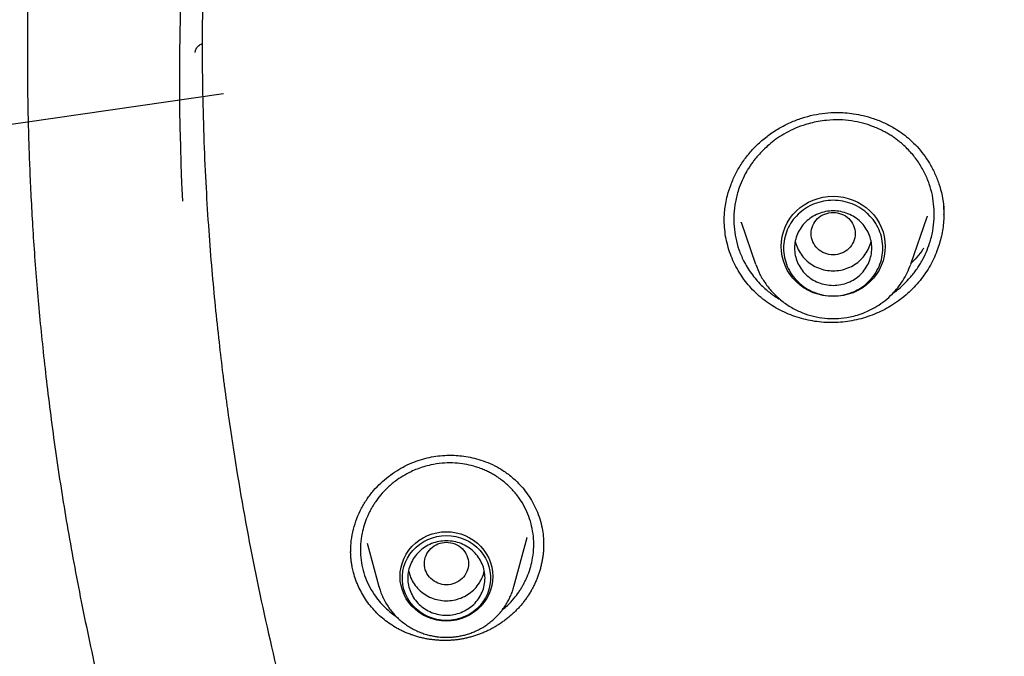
# Model space of a CAD drawing. Header units: millimetres. Extents: x 8 to 871, y 12 to 1888.
# Tile 84 of 114: x 368 to 386, y 1705 to 1717. Entities that reach past the tile are written whole.
import ezdxf

# ---------------------------------------------------------------- set-up
doc = ezdxf.new("R2010")
doc.units = ezdxf.units.MM

msp = doc.modelspace()

# ---------------------------------------------------------------- linework, layer by layer
at = {"color": 7, "linetype": 'Continuous', "lineweight": 30}
for p, q in [((371.362, 1715.357), (349.896, 1712.257)), ((384.417, 1713.319), (384.422, 1713.191)), ((384.421, 1713.292), (384.423, 1713.166)), ((383.822, 1712.263), (384.118, 1713.122)), ((384.418, 1713.168), (384.418, 1713.16)), ((380.447, 1712.938), (380.442, 1713.062)), ((380.445, 1713.037), (380.445, 1713.042)), ((380.747, 1713.03), (381.011, 1712.263)), ((380.75, 1713.022), (380.748, 1713.03)), ((373.968, 1707.209), (374.181, 1706.42)), ((376.627, 1706.42), (376.868, 1707.308)), ((376.866, 1707.309), (376.865, 1707.304)), ((373.671, 1707.049), (373.671, 1707.067)), ((377.163, 1707.194), (377.163, 1707.172)), ((374.181, 1706.42), (374.18, 1706.424))]:
    msp.add_line(p, q, dxfattribs=at)
at = {"color": 7, "linetype": 'Continuous', "lineweight": 30, "flags": 128}
for points in [[(382.417, 1711.68), (382.324, 1711.684), (382.232, 1711.697), (382.143, 1711.719), (382.055, 1711.749), (381.972, 1711.787), (381.892, 1711.833), (381.818, 1711.886), (381.749, 1711.946), (381.687, 1712.012), (381.632, 1712.084), (381.584, 1712.16), (381.545, 1712.241), (381.513, 1712.325), (381.491, 1712.412), (381.477, 1712.5), (381.473, 1712.589), (381.477, 1712.678), (381.491, 1712.766), (381.513, 1712.853), (381.545, 1712.937), (381.584, 1713.018), (381.632, 1713.094), (381.687, 1713.166), (381.749, 1713.232), (381.818, 1713.292), (381.892, 1713.345), (381.972, 1713.391), (382.055, 1713.429), (382.143, 1713.459), (382.232, 1713.481), (382.324, 1713.494), (382.417, 1713.498), (382.509, 1713.494), (382.601, 1713.481), (382.69, 1713.459), (382.778, 1713.429), (382.861, 1713.391), (382.941, 1713.345), (383.015, 1713.292), (383.084, 1713.232), (383.146, 1713.166), (383.201, 1713.094), (383.249, 1713.018), (383.288, 1712.937), (383.32, 1712.853), (383.342, 1712.766), (383.356, 1712.678), (383.36, 1712.589), (383.356, 1712.5), (383.342, 1712.412), (383.32, 1712.325), (383.288, 1712.241), (383.249, 1712.16), (383.201, 1712.084), (383.146, 1712.012), (383.084, 1711.946), (383.015, 1711.886), (382.941, 1711.833), (382.861, 1711.787), (382.778, 1711.749), (382.69, 1711.719), (382.601, 1711.697), (382.509, 1711.684), (382.417, 1711.68)], [(375.404, 1707.414), (375.492, 1707.409), (375.579, 1707.396), (375.664, 1707.374), (375.746, 1707.344), (375.824, 1707.305), (375.898, 1707.259), (375.967, 1707.206), (376.029, 1707.146), (376.084, 1707.08), (376.132, 1707.009), (376.172, 1706.933), (376.203, 1706.854), (376.226, 1706.772), (376.24, 1706.689), (376.245, 1706.604), (376.24, 1706.519), (376.226, 1706.436), (376.203, 1706.354), (376.172, 1706.275), (376.132, 1706.199), (376.084, 1706.128), (376.029, 1706.062), (375.967, 1706.002), (375.898, 1705.949), (375.824, 1705.903), (375.746, 1705.864), (375.664, 1705.834), (375.579, 1705.812), (375.492, 1705.799), (375.404, 1705.794), (375.316, 1705.799), (375.229, 1705.812), (375.145, 1705.834), (375.062, 1705.864), (374.984, 1705.903), (374.91, 1705.949), (374.842, 1706.002), (374.78, 1706.062), (374.724, 1706.128), (374.676, 1706.199), (374.637, 1706.275), (374.605, 1706.354), (374.582, 1706.436), (374.568, 1706.519), (374.564, 1706.604), (374.568, 1706.689), (374.582, 1706.772), (374.605, 1706.854), (374.637, 1706.933), (374.676, 1707.009), (374.724, 1707.08), (374.78, 1707.146), (374.842, 1707.206), (374.91, 1707.259), (374.984, 1707.305), (375.062, 1707.344), (375.145, 1707.374), (375.229, 1707.396), (375.316, 1707.409), (375.404, 1707.414)], [(375.404, 1705.804), (375.318, 1705.808), (375.232, 1705.822), (375.149, 1705.844), (375.068, 1705.875), (374.992, 1705.914), (374.92, 1705.961), (374.854, 1706.015), (374.794, 1706.075), (374.742, 1706.142), (374.697, 1706.213), (374.661, 1706.289), (374.633, 1706.368), (374.615, 1706.45), (374.605, 1706.533), (374.605, 1706.616), (374.615, 1706.699), (374.633, 1706.781), (374.661, 1706.86), (374.697, 1706.936), (374.742, 1707.007), (374.794, 1707.074), (374.854, 1707.134), (374.92, 1707.188), (374.992, 1707.235), (375.068, 1707.274), (375.149, 1707.305), (375.232, 1707.327), (375.318, 1707.341), (375.404, 1707.345), (375.491, 1707.341), (375.576, 1707.327), (375.66, 1707.305), (375.74, 1707.274), (375.817, 1707.235), (375.888, 1707.188), (375.954, 1707.134), (376.014, 1707.074), (376.066, 1707.007), (376.111, 1706.936), (376.147, 1706.86), (376.175, 1706.781), (376.194, 1706.699), (376.203, 1706.616), (376.203, 1706.533), (376.194, 1706.45), (376.175, 1706.368), (376.147, 1706.289), (376.111, 1706.213), (376.066, 1706.142), (376.014, 1706.075), (375.954, 1706.015), (375.888, 1705.961), (375.817, 1705.914), (375.74, 1705.875), (375.66, 1705.844), (375.576, 1705.822), (375.491, 1705.808), (375.404, 1705.804)]]:
    msp.add_lwpolyline(points, dxfattribs=at)
at = {"color": 7, "linetype": 'Continuous', "lineweight": 30}
msp.add_arc((418.872, 1715.661), 48.308, 169.9776, 182.6743, dxfattribs=at)
for points, knots in [([(386.381, 1751.637), (386.126, 1751.396), (385.492, 1750.798), (384.726, 1750.01), (384.197, 1749.445), (384.007, 1749.24), (383.955, 1749.183), (383.903, 1749.127), (383.851, 1749.07), (383.799, 1749.013), (383.747, 1748.956), (383.694, 1748.898), (383.629, 1748.826), (383.532, 1748.718), (383.389, 1748.557), (383.195, 1748.338), (382.957, 1748.065), (382.675, 1747.737), (382.345, 1747.345), (381.967, 1746.887), (381.543, 1746.359), (381.08, 1745.765), (380.58, 1745.102), (380.047, 1744.37), (379.612, 1743.748), (379.306, 1743.297), (379.138, 1743.046), (378.995, 1742.831), (378.856, 1742.618), (378.719, 1742.407), (378.585, 1742.198), (378.38, 1741.873), (378.109, 1741.436), (377.728, 1740.804), (377.321, 1740.105), (376.899, 1739.347), (376.593, 1738.776), (376.388, 1738.381), (376.271, 1738.153), (376.157, 1737.929), (376.047, 1737.71), (375.941, 1737.496), (375.839, 1737.287), (375.483, 1736.551), (374.902, 1735.273), (374.153, 1733.43), (373.482, 1731.56), (372.911, 1729.741), (372.433, 1727.979), (372.052, 1726.348), (371.827, 1725.21), (371.713, 1724.575), (371.678, 1724.377), (371.644, 1724.179), (371.611, 1723.981), (371.579, 1723.783), (371.524, 1723.433), (371.446, 1722.909), (371.349, 1722.19), (371.257, 1721.405), (371.171, 1720.553), (371.105, 1719.752), (371.056, 1719.012), (371.022, 1718.348), (370.996, 1717.655), (370.979, 1716.924), (370.974, 1716.161), (370.982, 1715.341), (371.005, 1714.502), (371.043, 1713.668), (371.091, 1712.893), (371.147, 1712.177), (371.21, 1711.503), (371.277, 1710.872), (371.331, 1710.421), (371.365, 1710.148), (371.381, 1710.031), (371.396, 1709.917), (371.41, 1709.807), (371.425, 1709.701), (371.439, 1709.598), (371.538, 1708.894), (371.751, 1707.585), (372.14, 1705.676), (372.61, 1703.768), (373.139, 1701.94), (373.723, 1700.196), (374.165, 1698.983), (374.435, 1698.332), (374.479, 1698.228)], [0, 0, 0, 0, 0.017844, 0.044336, 0.055992, 0.057301, 0.058609, 0.059917, 0.061226, 0.062534, 0.063842, 0.065151, 0.066552, 0.068785, 0.072561, 0.077535, 0.083707, 0.091076, 0.099642, 0.109877, 0.12142, 0.134272, 0.148432, 0.1639, 0.180677, 0.187344, 0.191803, 0.196209, 0.200562, 0.204865, 0.209115, 0.213315, 0.224598, 0.235492, 0.251257, 0.266129, 0.280108, 0.284614, 0.289019, 0.293323, 0.297525, 0.301627, 0.305627, 0.309526, 0.343739, 0.377951, 0.412163, 0.446374, 0.47648, 0.506586, 0.533079, 0.536549, 0.540018, 0.543487, 0.546957, 0.550426, 0.553895, 0.565314, 0.577854, 0.591516, 0.6063, 0.622206, 0.633228, 0.644732, 0.656717, 0.669183, 0.682635, 0.696289, 0.711742, 0.726178, 0.739597, 0.752, 0.763386, 0.774736, 0.784856, 0.786959, 0.789, 0.790979, 0.792896, 0.794751, 0.796544, 0.798274, 0.831619, 0.865244, 0.89915, 0.933337, 0.963654, 0.994189, 1, 1, 1, 1]), ([(367.912, 1719.41), (367.909, 1719.35), (367.901, 1719.228), (367.891, 1719.015), (367.877, 1718.776), (367.863, 1718.499), (367.85, 1718.204), (367.838, 1717.892), (367.827, 1717.563), (367.818, 1717.194), (367.81, 1716.784), (367.806, 1716.331), (367.806, 1715.853), (367.81, 1715.382), (367.818, 1714.918), (367.831, 1714.462), (367.848, 1713.984), (367.871, 1713.48), (367.901, 1712.949), (367.938, 1712.392), (367.982, 1711.825), (368.034, 1711.249), (368.093, 1710.667), (368.161, 1710.062), (368.239, 1709.434), (368.329, 1708.783), (368.429, 1708.119), (368.541, 1707.443), (368.664, 1706.757), (368.801, 1706.05), (368.953, 1705.322), (369.12, 1704.573), (369.305, 1703.804), (369.508, 1703.014), (369.733, 1702.191), (369.983, 1701.335), (370.26, 1700.445), (370.562, 1699.534), (370.89, 1698.603), (371.245, 1697.653), (371.611, 1696.733), (371.983, 1695.844), (372.36, 1694.989), (372.761, 1694.122), (373.188, 1693.244), (373.638, 1692.361), (374.112, 1691.474), (374.609, 1690.583), (375.135, 1689.685), (375.668, 1688.814), (376.207, 1687.97), (376.75, 1687.154), (377.318, 1686.336), (377.91, 1685.515), (378.528, 1684.693), (379.171, 1683.871), (379.843, 1683.051), (380.305, 1682.51), (380.537, 1682.237)], [0, 0, 0, 0, 0.004314, 0.008883, 0.015361, 0.022297, 0.029664, 0.037461, 0.045686, 0.054337, 0.065078, 0.076406, 0.088319, 0.100824, 0.111713, 0.123062, 0.134989, 0.147581, 0.160844, 0.174785, 0.189411, 0.203427, 0.218029, 0.233225, 0.24902, 0.26542, 0.282434, 0.299252, 0.316639, 0.334601, 0.353141, 0.372264, 0.391974, 0.412276, 0.433173, 0.455709, 0.478907, 0.502772, 0.527309, 0.552522, 0.578415, 0.601105, 0.624299, 0.648002, 0.67221, 0.696924, 0.721687, 0.746935, 0.772669, 0.798886, 0.822702, 0.846902, 0.871482, 0.896441, 0.921776, 0.947484, 0.973559, 1, 1, 1, 1]), ([(370.848, 1716.107), (370.849, 1716.114), (370.851, 1716.128), (370.86, 1716.156), (370.875, 1716.186), (370.897, 1716.215), (370.924, 1716.24), (370.951, 1716.258), (370.97, 1716.263), (370.977, 1716.264)], [0, 0, 0, 0, 0.171739, 0.332837, 0.483239, 0.628354, 0.772344, 0.91501, 1, 1, 1, 1]), ([(380.441, 1713.036), (380.441, 1713.066), (380.442, 1713.132), (380.449, 1713.243), (380.467, 1713.373), (380.503, 1713.533), (380.561, 1713.715), (380.649, 1713.911), (380.76, 1714.101), (380.896, 1714.284), (381.056, 1714.453), (381.237, 1714.604), (381.433, 1714.732), (381.638, 1714.837), (381.847, 1714.918), (382.058, 1714.975), (382.269, 1715.009), (382.459, 1715.02), (382.632, 1715.014), (382.794, 1714.996), (382.968, 1714.962), (383.155, 1714.907), (383.353, 1714.828), (383.531, 1714.734), (383.685, 1714.629), (383.816, 1714.522), (383.941, 1714.397), (384.059, 1714.255), (384.167, 1714.094), (384.261, 1713.916), (384.338, 1713.722), (384.396, 1713.513), (384.413, 1713.366), (384.421, 1713.292)], [0, 0, 0, 0, 0.01621, 0.035468, 0.057838, 0.083039, 0.117802, 0.153385, 0.189826, 0.227185, 0.265455, 0.304279, 0.342443, 0.379772, 0.416232, 0.451792, 0.486443, 0.520266, 0.54516, 0.571263, 0.600477, 0.632775, 0.668092, 0.706333, 0.733411, 0.761764, 0.791563, 0.822836, 0.855564, 0.889704, 0.925195, 0.961975, 1, 1, 1, 1]), ([(384.244, 1713.306), (384.236, 1713.376), (384.22, 1713.517), (384.162, 1713.725), (384.077, 1713.927), (383.964, 1714.12), (383.824, 1714.3), (383.696, 1714.425), (383.597, 1714.505), (383.535, 1714.552), (383.467, 1714.598), (383.393, 1714.643), (383.313, 1714.687), (383.225, 1714.728), (383.106, 1714.777), (382.948, 1714.827), (382.747, 1714.869), (382.527, 1714.888), (382.324, 1714.88), (382.148, 1714.856), (382.005, 1714.825), (381.851, 1714.779), (381.688, 1714.714), (381.524, 1714.628), (381.38, 1714.535), (381.255, 1714.437), (381.148, 1714.339), (381.068, 1714.253), (381.008, 1714.182), (380.963, 1714.124), (380.92, 1714.064), (380.881, 1714.003), (380.826, 1713.91), (380.761, 1713.783), (380.691, 1713.601), (380.639, 1713.397), (380.611, 1713.172), (380.617, 1713.024), (380.62, 1712.95)], [0, 0, 0, 0, 0.038267, 0.07729, 0.11707, 0.157605, 0.198896, 0.240939, 0.25398, 0.267866, 0.282598, 0.298173, 0.314591, 0.331852, 0.349953, 0.383641, 0.41989, 0.458694, 0.500042, 0.526517, 0.55196, 0.576374, 0.611062, 0.643448, 0.673538, 0.701338, 0.726853, 0.750088, 0.763166, 0.776182, 0.789135, 0.802026, 0.814855, 0.846649, 0.878064, 0.919358, 0.959999, 1, 1, 1, 1]), ([(383.497, 1711.734), (383.514, 1711.747), (383.55, 1711.773), (383.623, 1711.832), (383.711, 1711.912), (383.799, 1712.006), (383.869, 1712.09), (383.924, 1712.164), (383.975, 1712.241), (384.038, 1712.345), (384.105, 1712.478), (384.174, 1712.661), (384.225, 1712.865), (384.253, 1713.087), (384.247, 1713.234), (384.244, 1713.306)], [0, 0, 0, 0, 0.035425, 0.071312, 0.152569, 0.229168, 0.280296, 0.331034, 0.381382, 0.431339, 0.530049, 0.627195, 0.754248, 0.878516, 1, 1, 1, 1]), ([(384.423, 1713.177), (384.422, 1713.133), (384.42, 1713.044), (384.405, 1712.909), (384.38, 1712.773), (384.345, 1712.638), (384.298, 1712.498), (384.237, 1712.355), (384.16, 1712.21), (384.069, 1712.07), (383.967, 1711.938), (383.856, 1711.815), (383.734, 1711.702), (383.601, 1711.599), (383.461, 1711.506), (383.315, 1711.425), (383.163, 1711.356), (383.004, 1711.299), (382.84, 1711.255), (382.674, 1711.224), (382.506, 1711.207), (382.334, 1711.204), (382.165, 1711.216), (382.001, 1711.241), (381.841, 1711.278), (381.684, 1711.329), (381.531, 1711.392), (381.383, 1711.468), (381.242, 1711.557), (381.108, 1711.659), (380.985, 1711.771), (380.875, 1711.89), (380.778, 1712.017), (380.691, 1712.153), (380.615, 1712.297), (380.551, 1712.448), (380.501, 1712.606), (380.464, 1712.769), (380.452, 1712.882), (380.447, 1712.938)], [0, 0, 0, 0, 0.022255, 0.045398, 0.068541, 0.092169, 0.115797, 0.142883, 0.169968, 0.197841, 0.225714, 0.252763, 0.279813, 0.307654, 0.335495, 0.362522, 0.389548, 0.41733, 0.445112, 0.472606, 0.500099, 0.528438, 0.556778, 0.583631, 0.610486, 0.638071, 0.665656, 0.693332, 0.721006, 0.749541, 0.778078, 0.804871, 0.831665, 0.859214, 0.886764, 0.914639, 0.942514, 0.971257, 1, 1, 1, 1]), ([(382.417, 1713.205), (382.364, 1713.199), (382.26, 1713.187), (382.126, 1713.099), (382.038, 1712.971), (382.006, 1712.82), (382.038, 1712.669), (382.126, 1712.54), (382.26, 1712.455), (382.417, 1712.424), (382.573, 1712.455), (382.707, 1712.54), (382.795, 1712.669), (382.827, 1712.82), (382.795, 1712.971), (382.707, 1713.099), (382.573, 1713.187), (382.469, 1713.199), (382.417, 1713.205)], [0, 0, 0, 0, 0.0625, 0.125, 0.1875, 0.25, 0.3125, 0.375, 0.4375, 0.5, 0.5625, 0.625, 0.6875, 0.75, 0.8125, 0.875, 0.9375, 1, 1, 1, 1]), ([(384.122, 1713.134), (384.122, 1713.133), (384.121, 1713.129), (384.119, 1713.125), (384.118, 1713.123)], [0, 0, 0, 0, 0.243577, 1, 1, 1, 1]), ([(380.62, 1712.95), (380.628, 1712.88), (380.644, 1712.737), (380.704, 1712.528), (380.777, 1712.352), (380.857, 1712.209), (380.932, 1712.096), (381.017, 1711.988), (381.107, 1711.89), (381.22, 1711.787), (381.334, 1711.696), (381.425, 1711.644), (381.459, 1711.625)], [0, 0, 0, 0, 0.130895, 0.264057, 0.399523, 0.48196, 0.565248, 0.649396, 0.734412, 0.809776, 0.928953, 1, 1, 1, 1]), ([(381.73, 1712.688), (381.73, 1712.688), (381.734, 1712.644), (381.768, 1712.56), (381.83, 1712.442), (381.919, 1712.34), (382.025, 1712.255), (382.147, 1712.193), (382.279, 1712.153), (382.371, 1712.148), (382.417, 1712.145)], [0, 0, 0, 0, 0.0002014, 0.1430298, 0.2858582, 0.4286865, 0.5715149, 0.7143433, 0.8571716, 1, 1, 1, 1]), ([(382.417, 1712.145), (382.462, 1712.148), (382.554, 1712.153), (382.686, 1712.193), (382.808, 1712.255), (382.915, 1712.34), (383.003, 1712.442), (383.065, 1712.56), (383.099, 1712.644), (383.103, 1712.688), (383.103, 1712.688)], [0, 0, 0, 0, 0.142828, 0.285657, 0.428485, 0.571313, 0.714142, 0.85697, 0.999799, 1, 1, 1, 1]), ([(384.059, 1712.558), (384.047, 1712.54), (384, 1712.47), (383.924, 1712.378), (383.854, 1712.31), (383.83, 1712.286)], [0, 0, 0, 0, 0.181466, 0.708825, 1, 1, 1, 1]), ([(381.012, 1712.262), (381.036, 1712.201), (381.085, 1712.076), (381.193, 1711.903), (381.325, 1711.741), (381.483, 1711.596), (381.662, 1711.474), (381.856, 1711.381), (382.058, 1711.317), (382.262, 1711.282), (382.464, 1711.275), (382.64, 1711.292), (382.793, 1711.324), (382.928, 1711.365), (383.069, 1711.423), (383.214, 1711.501), (383.358, 1711.602), (383.485, 1711.717), (383.593, 1711.84), (383.683, 1711.966), (383.762, 1712.107), (383.801, 1712.21), (383.822, 1712.262)], [0, 0, 0, 0, 0.053881, 0.109326, 0.166481, 0.225544, 0.285572, 0.34436, 0.40186, 0.458087, 0.513056, 0.56678, 0.602436, 0.640806, 0.682334, 0.727065, 0.775039, 0.826292, 0.866914, 0.909405, 0.953769, 1, 1, 1, 1]), ([(373.669, 1707.066), (373.671, 1707.128), (373.675, 1707.26), (373.715, 1707.458), (373.777, 1707.655), (373.86, 1707.839), (373.962, 1708.009), (374.08, 1708.161), (374.211, 1708.297), (374.351, 1708.417), (374.5, 1708.52), (374.654, 1708.608), (374.813, 1708.679), (374.973, 1708.733), (375.133, 1708.772), (375.293, 1708.795), (375.442, 1708.803), (375.584, 1708.799), (375.725, 1708.785), (375.876, 1708.758), (376.036, 1708.714), (376.201, 1708.652), (376.369, 1708.567), (376.534, 1708.456), (376.674, 1708.333), (376.79, 1708.207), (376.883, 1708.086), (376.968, 1707.951), (377.041, 1707.804), (377.102, 1707.646), (377.127, 1707.534), (377.141, 1707.477)], [0, 0, 0, 0, 0.0374716, 0.0796016, 0.1205196, 0.1602553, 0.1988453, 0.2362792, 0.2726413, 0.3082771, 0.3431925, 0.3773576, 0.4107441, 0.443335, 0.4751347, 0.5062101, 0.5368751, 0.561948, 0.5895266, 0.6195835, 0.6520711, 0.6869234, 0.7240684, 0.7635723, 0.8057339, 0.835333, 0.8660927, 0.8979777, 0.930946, 0.9649596, 1, 1, 1, 1]), ([(376.96, 1707.47), (376.946, 1707.529), (376.918, 1707.649), (376.846, 1707.821), (376.753, 1707.987), (376.636, 1708.142), (376.497, 1708.282), (376.371, 1708.379), (376.272, 1708.442), (376.203, 1708.481), (376.127, 1708.519), (376.043, 1708.554), (375.952, 1708.587), (375.835, 1708.62), (375.69, 1708.649), (375.512, 1708.664), (375.32, 1708.659), (375.145, 1708.632), (374.996, 1708.594), (374.876, 1708.553), (374.747, 1708.497), (374.613, 1708.425), (374.468, 1708.327), (374.333, 1708.212), (374.213, 1708.085), (374.134, 1707.981), (374.083, 1707.902), (374.05, 1707.847), (374.019, 1707.792), (373.991, 1707.735), (373.953, 1707.65), (373.91, 1707.534), (373.869, 1707.37), (373.845, 1707.19), (373.843, 1706.994), (373.863, 1706.868), (373.873, 1706.805)], [0, 0, 0, 0, 0.03826, 0.077267, 0.117024, 0.157533, 0.198796, 0.240811, 0.256032, 0.272418, 0.28997, 0.308685, 0.328562, 0.3496, 0.38332, 0.419639, 0.458548, 0.500039, 0.526675, 0.55225, 0.576767, 0.611554, 0.643974, 0.683517, 0.718879, 0.750072, 0.763219, 0.776296, 0.789303, 0.80224, 0.815109, 0.846969, 0.878406, 0.91966, 0.960187, 1, 1, 1, 1]), ([(376.421, 1706), (376.452, 1706.026), (376.526, 1706.087), (376.624, 1706.196), (376.701, 1706.296), (376.751, 1706.373), (376.784, 1706.428), (376.815, 1706.484), (376.843, 1706.541), (376.881, 1706.626), (376.924, 1706.743), (376.965, 1706.906), (376.989, 1707.087), (376.99, 1707.282), (376.97, 1707.407), (376.96, 1707.47)], [0, 0, 0, 0, 0.07166, 0.173569, 0.261235, 0.30032, 0.33918, 0.377815, 0.416226, 0.454412, 0.54886, 0.641905, 0.76375, 0.883112, 1, 1, 1, 1]), ([(377.141, 1707.477), (377.148, 1707.429), (377.162, 1707.335), (377.165, 1707.24), (377.166, 1707.194)], [0, 0, 0, 0, 0.5195697, 1, 1, 1, 1]), ([(375.404, 1707.223), (375.352, 1707.217), (375.247, 1707.205), (375.114, 1707.116), (375.026, 1706.989), (374.993, 1706.837), (375.026, 1706.686), (375.114, 1706.557), (375.247, 1706.473), (375.404, 1706.441), (375.561, 1706.473), (375.695, 1706.557), (375.783, 1706.686), (375.815, 1706.837), (375.783, 1706.989), (375.695, 1707.116), (375.561, 1707.205), (375.456, 1707.217), (375.404, 1707.223)], [0, 0, 0, 0, 0.0625, 0.125, 0.1875, 0.25, 0.3125, 0.375, 0.4375, 0.5, 0.5625, 0.625, 0.6875, 0.75, 0.8125, 0.875, 0.9375, 1, 1, 1, 1]), ([(373.697, 1706.773), (373.693, 1706.796), (373.686, 1706.832), (373.68, 1706.88), (373.676, 1706.916), (373.672, 1706.952), (373.669, 1706.998), (373.668, 1707.033), (373.667, 1707.055)], [0, 0, 0, 0, 0.255405, 0.383084, 0.510764, 0.638444, 0.766123, 1, 1, 1, 1]), ([(377.167, 1707.187), (377.167, 1707.184), (377.167, 1707.169), (377.166, 1707.142), (377.165, 1707.106), (377.163, 1707.07), (377.159, 1707.021), (377.153, 1706.973), (377.146, 1706.925), (377.14, 1706.889), (377.133, 1706.854), (377.125, 1706.818), (377.117, 1706.782), (377.105, 1706.735), (377.091, 1706.688), (377.075, 1706.642), (377.063, 1706.608), (377.05, 1706.573), (377.036, 1706.539), (377.022, 1706.506), (377.002, 1706.461), (376.98, 1706.417), (376.957, 1706.374), (376.939, 1706.341), (376.92, 1706.31), (376.9, 1706.278), (376.874, 1706.237), (376.845, 1706.196), (376.816, 1706.157), (376.793, 1706.127), (376.77, 1706.099), (376.746, 1706.07), (376.721, 1706.043), (376.688, 1706.006), (376.653, 1705.971), (376.617, 1705.936), (376.589, 1705.911), (376.562, 1705.887), (376.533, 1705.862), (376.494, 1705.831), (376.455, 1705.801), (376.414, 1705.772), (376.383, 1705.751), (376.352, 1705.73), (376.32, 1705.711), (376.288, 1705.691), (376.245, 1705.667), (376.201, 1705.643), (376.156, 1705.621), (376.122, 1705.605), (376.088, 1705.59), (376.054, 1705.576), (376.019, 1705.562), (375.972, 1705.544), (375.925, 1705.528), (375.877, 1705.514), (375.841, 1705.504), (375.805, 1705.494), (375.769, 1705.486), (375.732, 1705.478), (375.683, 1705.468), (375.634, 1705.46), (375.585, 1705.454), (375.548, 1705.45), (375.51, 1705.447), (375.473, 1705.444), (375.424, 1705.442), (375.374, 1705.441), (375.324, 1705.442), (375.287, 1705.444), (375.25, 1705.446), (375.213, 1705.449), (375.176, 1705.452), (375.127, 1705.458), (375.078, 1705.465), (375.03, 1705.474), (374.993, 1705.481), (374.957, 1705.49), (374.921, 1705.498), (374.886, 1705.508), (374.839, 1705.522), (374.792, 1705.537), (374.746, 1705.553), (374.711, 1705.567), (374.677, 1705.58), (374.644, 1705.595), (374.61, 1705.61), (374.566, 1705.632), (374.523, 1705.654), (374.449, 1705.697), (374.358, 1705.755), (374.245, 1705.843), (374.141, 1705.939), (374.044, 1706.045), (373.957, 1706.159), (373.882, 1706.278), (373.816, 1706.403), (373.762, 1706.535), (373.722, 1706.659), (373.705, 1706.739), (373.697, 1706.773)], [0, 0, 0, 0, 0.001667, 0.008886, 0.016105, 0.023323, 0.030542, 0.044982, 0.052201, 0.059419, 0.066638, 0.073856, 0.081075, 0.088294, 0.102734, 0.109952, 0.117171, 0.12439, 0.131608, 0.138827, 0.146046, 0.160485, 0.167704, 0.174923, 0.182141, 0.18936, 0.196579, 0.211019, 0.218237, 0.225456, 0.232675, 0.239893, 0.247112, 0.254331, 0.26877, 0.275989, 0.283208, 0.290426, 0.297645, 0.304864, 0.319303, 0.326522, 0.333741, 0.340959, 0.348178, 0.355396, 0.362615, 0.377055, 0.384273, 0.391492, 0.398711, 0.405929, 0.413148, 0.420367, 0.434806, 0.442025, 0.449244, 0.456462, 0.463681, 0.4709, 0.478118, 0.492558, 0.499777, 0.506996, 0.514214, 0.521433, 0.528652, 0.543091, 0.55031, 0.557529, 0.564747, 0.571966, 0.579185, 0.586403, 0.600843, 0.608061, 0.61528, 0.622499, 0.629717, 0.636936, 0.644155, 0.658594, 0.665813, 0.673032, 0.68025, 0.687469, 0.694688, 0.701906, 0.716346, 0.723565, 0.752466, 0.780451, 0.808438, 0.83723, 0.866023, 0.894007, 0.92199, 0.950782, 0.979574, 1, 1, 1, 1]), ([(373.873, 1706.805), (373.888, 1706.743), (373.917, 1706.619), (373.993, 1706.441), (374.083, 1706.285), (374.183, 1706.152), (374.287, 1706.041), (374.392, 1705.948), (374.466, 1705.897), (374.496, 1705.875)], [0, 0, 0, 0, 0.165021, 0.333257, 0.504766, 0.635623, 0.76838, 0.902862, 1, 1, 1, 1]), ([(374.718, 1706.707), (374.729, 1706.665), (374.751, 1706.581), (374.816, 1706.465), (374.902, 1706.361), (375.008, 1706.276), (375.129, 1706.212), (375.261, 1706.172), (375.399, 1706.158), (375.536, 1706.17), (375.669, 1706.208), (375.791, 1706.27), (375.898, 1706.353), (375.987, 1706.456), (376.051, 1706.573), (376.085, 1706.659), (376.09, 1706.705), (376.09, 1706.707)], [0, 0, 0, 0, 0.0690058, 0.1403415, 0.2116772, 0.283013, 0.3543487, 0.4256845, 0.4970202, 0.568356, 0.6396917, 0.7110274, 0.7823632, 0.8536989, 0.9250347, 0.9963704, 1, 1, 1, 1]), ([(374.181, 1706.424), (374.187, 1706.401), (374.202, 1706.345), (374.236, 1706.259), (374.28, 1706.165), (374.331, 1706.078), (374.388, 1705.997), (374.448, 1705.924), (374.514, 1705.855), (374.585, 1705.792), (374.661, 1705.734), (374.74, 1705.682), (374.823, 1705.636), (374.909, 1705.596), (374.996, 1705.564), (375.082, 1705.539), (375.162, 1705.521), (375.233, 1705.51), (375.299, 1705.502), (375.355, 1705.499), (375.392, 1705.499), (375.404, 1705.499)], [0, 0, 0, 0, 0.043549, 0.106221, 0.16947, 0.233361, 0.291075, 0.348799, 0.406514, 0.4642, 0.521823, 0.579332, 0.636643, 0.693605, 0.749924, 0.804917, 0.856547, 0.898618, 0.93404, 0.977701, 1, 1, 1, 1]), ([(375.404, 1705.499), (375.439, 1705.5), (375.488, 1705.501), (375.56, 1705.508), (375.621, 1705.516), (375.694, 1705.531), (375.77, 1705.551), (375.848, 1705.576), (375.927, 1705.608), (376.005, 1705.646), (376.082, 1705.69), (376.158, 1705.741), (376.23, 1705.797), (376.298, 1705.859), (376.363, 1705.927), (376.423, 1706), (376.477, 1706.078), (376.525, 1706.16), (376.567, 1706.246), (376.602, 1706.333), (376.619, 1706.391), (376.627, 1706.419)], [0, 0, 0, 0, 0.062848, 0.088558, 0.131233, 0.175644, 0.223372, 0.273276, 0.324898, 0.377871, 0.431933, 0.486894, 0.54261, 0.598972, 0.655899, 0.713328, 0.771211, 0.829514, 0.888213, 0.947293, 1, 1, 1, 1])]:
    msp.add_open_spline(points, degree=3, knots=knots, dxfattribs=at)
for points in [[(383.317, 1712.557), (383.313, 1712.5), (383.307, 1712.387), (383.253, 1712.223), (383.17, 1712.072), (383.057, 1711.94), (382.92, 1711.831), (382.763, 1711.751), (382.593, 1711.701), (382.417, 1711.684), (382.24, 1711.701), (382.07, 1711.751), (381.913, 1711.831), (381.776, 1711.94), (381.663, 1712.072), (381.58, 1712.223), (381.528, 1712.387), (381.511, 1712.557), (381.528, 1712.727), (381.58, 1712.891), (381.663, 1713.042), (381.776, 1713.174), (381.913, 1713.283), (382.07, 1713.363), (382.24, 1713.413), (382.417, 1713.43), (382.593, 1713.413), (382.763, 1713.363), (382.92, 1713.283), (383.057, 1713.174), (383.17, 1713.042), (383.253, 1712.891), (383.307, 1712.727), (383.313, 1712.614), (383.317, 1712.557)], [(382.417, 1711.882), (382.371, 1711.885), (382.279, 1711.89), (382.147, 1711.93), (382.025, 1711.992), (381.918, 1712.077), (381.831, 1712.18), (381.766, 1712.297), (381.726, 1712.424), (381.712, 1712.557), (381.726, 1712.689), (381.766, 1712.817), (381.831, 1712.934), (381.918, 1713.037), (382.025, 1713.121), (382.147, 1713.184), (382.279, 1713.223), (382.417, 1713.236), (382.554, 1713.223), (382.686, 1713.184), (382.808, 1713.121), (382.915, 1713.037), (383.002, 1712.934), (383.067, 1712.817), (383.108, 1712.689), (383.121, 1712.557), (383.108, 1712.424), (383.067, 1712.297), (383.002, 1712.18), (382.915, 1712.077), (382.808, 1711.992), (382.686, 1711.93), (382.554, 1711.89), (382.462, 1711.885), (382.417, 1711.882)], [(376.104, 1706.574), (376.102, 1706.53), (376.096, 1706.442), (376.055, 1706.315), (375.99, 1706.197), (375.902, 1706.094), (375.796, 1706.01), (375.674, 1705.947), (375.542, 1705.909), (375.404, 1705.896), (375.267, 1705.909), (375.135, 1705.947), (375.013, 1706.01), (374.906, 1706.094), (374.818, 1706.197), (374.753, 1706.315), (374.713, 1706.442), (374.7, 1706.574), (374.713, 1706.707), (374.753, 1706.834), (374.818, 1706.952), (374.906, 1707.054), (375.013, 1707.139), (375.135, 1707.202), (375.267, 1707.24), (375.404, 1707.253), (375.542, 1707.24), (375.674, 1707.202), (375.796, 1707.139), (375.902, 1707.054), (375.99, 1706.952), (376.055, 1706.834), (376.096, 1706.707), (376.102, 1706.619), (376.104, 1706.574)]]:
    msp.add_open_spline(points, degree=3, dxfattribs=at)

doc.saveas('drawing.dxf')
